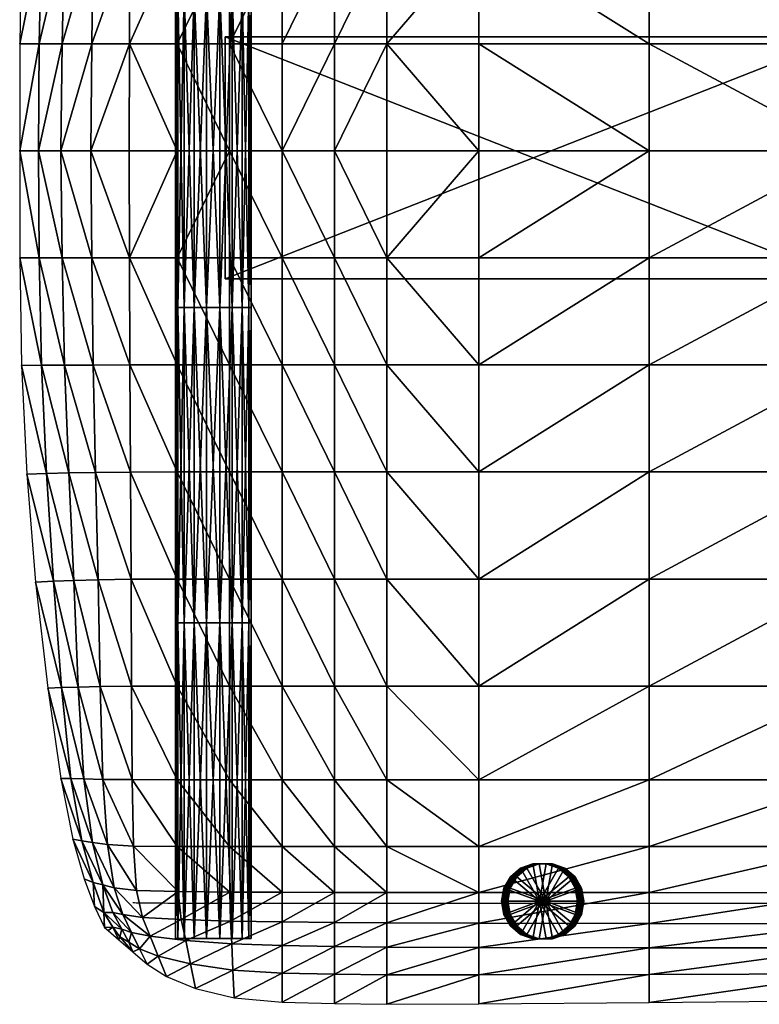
# Model space of a CAD drawing. Header units: inches. Extents: x -10.9 to 10.9, y -19.1 to 19.1.
# Tile 15 of 34: x -10.1 to -2.8, y 1.8 to 11.6. Entities that reach past the tile are written whole.
import ezdxf

# ---------------------------------------------------------------- set-up
doc = ezdxf.new("R2010")
doc.units = ezdxf.units.IN
doc.header["$MEASUREMENT"] = 0
doc.layers.get('0').update_dxf_attribs({"true_color": 0x5890e1})

msp = doc.modelspace()

# ---------------------------------------------------------------- linework, layer by layer
at = {"color": 153, "true_color": 0x5890e1}
msp.add_polyline3d([(-9.0099, 2.8115, 0.7916), (-8.9949, 2.811, 0.8998), (-8.977, 2.8105, 1.0019), (-8.9563, 2.81, 1.098), (-8.933, 2.8096, 1.1884), (-8.9071, 2.8092, 1.2732), (-8.8787, 2.8089, 1.3527), (-8.8479, 2.8085, 1.4271), (-8.8148, 2.8082, 1.4964), (-8.7795, 2.808, 1.5611), (-8.7421, 2.8077, 1.6211), (-8.7027, 2.8075, 1.6769), (-8.6613, 2.8073, 1.7284), (-8.6181, 2.8071, 1.776), (-8.5732, 2.8069, 1.8198), (-8.5266, 2.8068, 1.8601), (-8.4784, 2.8067, 1.897), (-8.4288, 2.8066, 1.9307), (-8.3778, 2.8065, 1.9614), (-8.3254, 2.8064, 1.9894), (-8.2719, 2.8063, 2.0148), (-8.2173, 2.8063, 2.0378), (-8.1617, 2.8063, 2.0587), (-8.0478, 2.8062, 2.0946), (-7.931, 2.8062, 2.1242), (-7.812, 2.8062, 2.1491), (-7.5702, 2.8063, 2.1908), (2.3987, 2.806, 1.0708)], dxfattribs=at)

# ---------------------------------------------------------------- meshes
mesh = msp.add_polyface(dxfattribs=at)
corners = [(-8.2077, 18.2059, 1.067), (-7.8304, 18.2059, 1.067), (-7.8531, 18.2059, 1.1961), (-7.9186, 18.2059, 1.3096), (-8.019, 18.2059, 1.3938), (-8.1422, 18.2059, 1.4386), (-8.2732, 18.2059, 1.4386), (-8.3963, 18.2059, 1.3938), (-8.4967, 18.2059, 1.3096), (-8.5622, 18.2059, 1.1961), (-8.585, 18.2059, 1.067), (-8.5622, 18.2059, 0.938), (-8.4967, 18.2059, 0.8245), (-8.3963, 18.2059, 0.7403), (-8.2732, 18.2059, 0.6955), (-8.1422, 18.2059, 0.6955), (-8.019, 18.2059, 0.7403), (-7.9186, 18.2059, 0.8245), (-7.8531, 18.2059, 0.938), (-7.8304, 15.0555, 1.067), (-7.8531, 15.0555, 1.1961), (-7.9186, 15.0555, 1.3096), (-8.019, 15.0555, 1.3938), (-8.1422, 15.0555, 1.4386), (-8.2732, 15.0555, 1.4386), (-8.3963, 15.0555, 1.3938), (-8.4967, 15.0555, 1.3096), (-8.5622, 15.0555, 1.1961), (-8.585, 15.0555, 1.067), (-8.5622, 15.0555, 0.938), (-8.4967, 15.0555, 0.8245), (-8.3963, 15.0555, 0.7403), (-8.2732, 15.0555, 0.6955), (-8.1422, 15.0555, 0.6955), (-8.019, 15.0555, 0.7403), (-7.9186, 15.0555, 0.8245), (-7.8531, 15.0555, 0.938), (-7.8304, 11.905, 1.067), (-7.8531, 11.905, 1.1961), (-7.9186, 11.905, 1.3096), (-8.019, 11.905, 1.3938), (-8.1422, 11.905, 1.4386), (-8.2732, 11.905, 1.4386), (-8.3963, 11.905, 1.3938), (-8.4967, 11.905, 1.3096), (-8.5622, 11.905, 1.1961), (-8.585, 11.905, 1.067), (-8.5622, 11.905, 0.938), (-8.4967, 11.905, 0.8245), (-8.3963, 11.905, 0.7403), (-8.2732, 11.905, 0.6955), (-8.1422, 11.905, 0.6955), (-8.019, 11.905, 0.7403), (-7.9186, 11.905, 0.8245), (-7.8531, 11.905, 0.938), (-7.8304, 8.7545, 1.067), (-7.8531, 8.7545, 1.1961), (-7.9186, 8.7545, 1.3096), (-8.019, 8.7545, 1.3938), (-8.1422, 8.7545, 1.4386), (-8.2732, 8.7545, 1.4386), (-8.3963, 8.7545, 1.3938), (-8.4967, 8.7545, 1.3096), (-8.5622, 8.7545, 1.1961), (-8.585, 8.7545, 1.067), (-8.5622, 8.7545, 0.938), (-8.4967, 8.7545, 0.8245), (-8.3963, 8.7545, 0.7403), (-8.2732, 8.7545, 0.6955), (-8.1422, 8.7545, 0.6955), (-8.019, 8.7545, 0.7403), (-7.9186, 8.7545, 0.8245), (-7.8531, 8.7545, 0.938), (-7.8304, 5.6041, 1.067), (-7.8531, 5.6041, 1.1961), (-7.9186, 5.6041, 1.3096), (-8.019, 5.6041, 1.3938), (-8.1422, 5.6041, 1.4386), (-8.2732, 5.6041, 1.4386), (-8.3963, 5.6041, 1.3938), (-8.4967, 5.6041, 1.3096), (-8.5622, 5.6041, 1.1961), (-8.585, 5.6041, 1.067), (-8.5622, 5.6041, 0.938), (-8.4967, 5.6041, 0.8245), (-8.3963, 5.6041, 0.7403), (-8.2732, 5.6041, 0.6955), (-8.1422, 5.6041, 0.6955), (-8.019, 5.6041, 0.7403), (-7.9186, 5.6041, 0.8245), (-7.8531, 5.6041, 0.938), (-7.8304, 2.4536, 1.067), (-7.8531, 2.4536, 1.1961), (-7.9186, 2.4536, 1.3096), (-8.019, 2.4536, 1.3938), (-8.1422, 2.4536, 1.4386), (-8.2732, 2.4536, 1.4386), (-8.3963, 2.4536, 1.3938), (-8.4967, 2.4536, 1.3096), (-8.5622, 2.4536, 1.1961), (-8.585, 2.4536, 1.067), (-8.5622, 2.4536, 0.938), (-8.4967, 2.4536, 0.8245), (-8.3963, 2.4536, 0.7403), (-8.2732, 2.4536, 0.6955), (-8.1422, 2.4536, 0.6955), (-8.019, 2.4536, 0.7403), (-7.9186, 2.4536, 0.8245), (-7.8531, 2.4536, 0.938), (-8.2077, 2.4536, 1.067)]
mesh.append_faces([[corners[k] for k in face] for face in [(1, 20, 19), (2, 21, 20), (3, 22, 21), (4, 23, 22), (5, 24, 23), (6, 25, 24), (7, 26, 25), (8, 27, 26), (9, 28, 27), (10, 29, 28), (11, 30, 29), (12, 31, 30), (13, 32, 31), (14, 33, 32), (15, 34, 33), (16, 35, 34), (17, 36, 35), (18, 19, 36), (19, 38, 37), (20, 39, 38), (21, 40, 39), (22, 41, 40), (23, 42, 41), (24, 43, 42), (25, 44, 43), (26, 45, 44), (27, 46, 45), (28, 47, 46), (29, 48, 47), (30, 49, 48), (31, 50, 49), (32, 51, 50), (33, 52, 51), (34, 53, 52), (35, 54, 53), (36, 37, 54), (37, 56, 55), (38, 57, 56), (39, 58, 57), (40, 59, 58), (41, 60, 59), (42, 61, 60), (43, 62, 61), (44, 63, 62), (45, 64, 63), (46, 65, 64), (47, 66, 65), (48, 67, 66), (49, 68, 67), (50, 69, 68), (51, 70, 69), (52, 71, 70), (53, 72, 71), (54, 55, 72), (55, 74, 73), (56, 75, 74), (57, 76, 75), (58, 77, 76), (59, 78, 77), (60, 79, 78), (61, 80, 79), (62, 81, 80), (63, 82, 81), (64, 83, 82), (65, 84, 83), (66, 85, 84), (67, 86, 85), (68, 87, 86), (69, 88, 87), (70, 89, 88), (71, 90, 89), (72, 73, 90), (73, 92, 91), (74, 93, 92), (75, 94, 93), (76, 95, 94), (77, 96, 95), (78, 97, 96), (79, 98, 97), (80, 99, 98), (81, 100, 99), (82, 101, 100), (83, 102, 101), (84, 103, 102), (85, 104, 103), (86, 105, 104), (87, 106, 105), (88, 107, 106), (89, 108, 107), (90, 91, 108)]], dxfattribs={"vtx0": -1, "color": 153})
mesh.append_faces([[corners[k] for k in face] for face in [(0, 2, 1), (0, 3, 2), (0, 4, 3), (0, 5, 4), (0, 6, 5), (0, 7, 6), (0, 8, 7), (0, 9, 8), (0, 10, 9), (0, 11, 10), (0, 12, 11), (0, 13, 12), (0, 14, 13), (0, 15, 14), (0, 16, 15), (0, 17, 16), (0, 18, 17), (0, 1, 18), (109, 91, 92), (109, 92, 93), (109, 93, 94), (109, 94, 95), (109, 95, 96), (109, 96, 97), (109, 97, 98), (109, 98, 99), (109, 99, 100), (109, 100, 101), (109, 101, 102), (109, 102, 103), (109, 103, 104), (109, 104, 105), (109, 105, 106), (109, 106, 107), (109, 107, 108), (109, 108, 91)]], dxfattribs={"vtx0": -1, "vtx2": -1, "color": 153})
mesh.append_faces([[corners[k] for k in face] for face in [(1, 2, 20), (2, 3, 21), (3, 4, 22), (4, 5, 23), (5, 6, 24), (6, 7, 25), (7, 8, 26), (8, 9, 27), (9, 10, 28), (10, 11, 29), (11, 12, 30), (12, 13, 31), (13, 14, 32), (14, 15, 33), (15, 16, 34), (16, 17, 35), (17, 18, 36), (18, 1, 19), (19, 20, 38), (20, 21, 39), (21, 22, 40), (22, 23, 41), (23, 24, 42), (24, 25, 43), (25, 26, 44), (26, 27, 45), (27, 28, 46), (28, 29, 47), (29, 30, 48), (30, 31, 49), (31, 32, 50), (32, 33, 51), (33, 34, 52), (34, 35, 53), (35, 36, 54), (36, 19, 37), (37, 38, 56), (38, 39, 57), (39, 40, 58), (40, 41, 59), (41, 42, 60), (42, 43, 61), (43, 44, 62), (44, 45, 63), (45, 46, 64), (46, 47, 65), (47, 48, 66), (48, 49, 67), (49, 50, 68), (50, 51, 69), (51, 52, 70), (52, 53, 71), (53, 54, 72), (54, 37, 55), (55, 56, 74), (56, 57, 75), (57, 58, 76), (58, 59, 77), (59, 60, 78), (60, 61, 79), (61, 62, 80), (62, 63, 81), (63, 64, 82), (64, 65, 83), (65, 66, 84), (66, 67, 85), (67, 68, 86), (68, 69, 87), (69, 70, 88), (70, 71, 89), (71, 72, 90), (72, 55, 73), (73, 74, 92), (74, 75, 93), (75, 76, 94), (76, 77, 95), (77, 78, 96), (78, 79, 97), (79, 80, 98), (80, 81, 99), (81, 82, 100), (82, 83, 101), (83, 84, 102), (84, 85, 103), (85, 86, 104), (86, 87, 105), (87, 88, 106), (88, 89, 107), (89, 90, 108), (90, 73, 91)]], dxfattribs={"vtx2": -1, "color": 153})
mesh = msp.add_polyface(dxfattribs=at)
corners = [(-8.0443, 12.4581, 1.8347), (-7.5206, 12.4581, 1.7714), (-7.5206, 13.5272, 1.8737), (-6.9968, 13.5272, 1.8075), (-6.9968, 12.4581, 1.707), (-6.9968, 14.5964, 1.9848), (-7.5206, 14.5964, 2.0516), (-8.0443, 13.5272, 1.9366), (-8.0443, 14.5964, 2.1088), (-7.5206, 15.6656, 2.3329), (-6.9968, 15.6656, 2.2749), (-6.9968, 16.6011, 2.5563), (-7.5206, 16.6011, 2.6009), (-8.0443, 15.6656, 2.3689), (-7.5206, 10.3197, 1.7174), (-7.5206, 11.3889, 1.7174), (-8.0443, 11.3889, 1.7861), (-6.9968, 11.3889, 1.6471), (-6.4731, 13.5272, 1.7345), (-6.4731, 12.4581, 1.6335), (-5.5566, 13.5272, 1.6076), (-5.5566, 12.4581, 1.5031), (-5.5566, 14.5964, 1.7901), (-6.4731, 14.5964, 1.9121), (-6.4731, 15.6656, 2.2096), (-5.5566, 15.6656, 2.098), (-5.5566, 16.6011, 2.4087), (-6.4731, 16.6011, 2.504), (-6.4731, 11.3889, 1.5658), (-6.9968, 10.3197, 1.6471), (-6.4731, 10.3197, 1.5658), (-5.5566, 10.3197, 1.3708)]
mesh.append_faces([[corners[k] for k in face] for face in [(0, 1, 2), (3, 2, 1), (1, 4, 3), (2, 3, 5), (5, 6, 2), (7, 2, 6), (8, 6, 9), (10, 9, 6), (6, 5, 10), (9, 10, 11), (11, 12, 9), (13, 9, 12), (14, 15, 16), (15, 17, 4), (4, 1, 15), (16, 15, 1), (18, 3, 4), (4, 19, 18), (20, 18, 19), (19, 21, 20), (18, 20, 22), (22, 23, 18), (3, 18, 23), (23, 5, 3), (24, 10, 5), (5, 23, 24), (25, 24, 23), (23, 22, 25), (26, 27, 24), (10, 24, 27), (21, 19, 28), (17, 28, 19), (19, 4, 17), (17, 15, 14), (14, 29, 17), (28, 17, 29), (29, 30, 28), (28, 30, 31)]], dxfattribs={"vtx2": -1, "color": 153})
mesh = msp.add_polyface(dxfattribs=at)
corners = [(-3.8544, 13.5272, 1.3801), (-3.8544, 14.5964, 1.5755), (-5.5566, 14.5964, 1.7901), (-5.5566, 13.5272, 1.6076), (-3.8544, 12.4581, 1.268), (-5.5566, 12.4581, 1.5031), (-1.8643, 12.4581, 1.0137), (-1.8643, 13.5272, 1.1359), (-1.8643, 14.5964, 1.3475), (-0.084, 13.5272, 0.9592), (-0.084, 14.5964, 1.1855), (-0.084, 12.4581, 0.826), (-3.8544, 15.6656, 1.9007), (-3.8544, 16.6011, 2.2353), (-5.5566, 16.6011, 2.4087), (-5.5566, 15.6656, 2.098), (-1.8643, 15.6656, 1.6921), (-1.8643, 16.6011, 2.0511), (-0.084, 15.6656, 1.5464), (-0.084, 16.6011, 1.9233), (-3.8544, 11.3889, 1.1928), (-5.5566, 11.3889, 1.4293), (-3.8544, 10.3197, 1.1361), (-5.5566, 10.3197, 1.3708), (-1.8643, 10.3197, 0.8841), (-1.8643, 11.3889, 0.9374), (-0.084, 11.3889, 0.7441), (-0.084, 10.3197, 0.6879), (-6.4731, 15.6656, 2.2096), (-6.4731, 11.3889, 1.5658)]
mesh.append_faces([[corners[k] for k in face] for face in [(0, 1, 2), (2, 3, 0), (4, 0, 3), (3, 5, 4), (0, 4, 6), (6, 7, 0), (1, 0, 7), (7, 8, 1), (9, 10, 8), (8, 7, 9), (11, 9, 7), (7, 6, 11), (12, 13, 14), (14, 15, 12), (1, 12, 15), (15, 2, 1), (12, 1, 8), (8, 16, 12), (13, 12, 16), (16, 17, 13), (18, 19, 17), (17, 16, 18), (10, 18, 16), (16, 8, 10), (20, 4, 5), (5, 21, 20), (22, 20, 21), (21, 23, 22), (20, 22, 24), (24, 25, 20), (4, 20, 25), (25, 6, 4), (26, 11, 6), (6, 25, 26), (27, 26, 25), (25, 24, 27), (28, 15, 14), (29, 21, 5), (23, 21, 29)]], dxfattribs={"vtx2": -1, "color": 153})
mesh = msp.add_polyface(dxfattribs=at)
corners = [(-9.3822, 13.5318, 1.8299), (-9.6495, 13.5367, 1.5612), (-9.6919, 12.4604, 1.4654), (-9.406, 12.4592, 1.7361), (-9.0335, 13.5284, 1.989), (-9.0394, 12.4584, 1.8995), (-9.4199, 11.3889, 1.6832), (-9.7149, 11.3889, 1.4013), (-9.7283, 10.3197, 1.353), (-9.4288, 10.3197, 1.6508), (-9.0429, 11.3889, 1.8578), (-9.0451, 10.3197, 1.8402), (-7.5206, 13.5272, 1.8737), (-8.0443, 13.5272, 1.9366), (-8.0443, 12.4581, 1.8347), (-8.0443, 11.3889, 1.7861), (-8.0443, 10.3197, 1.7861), (-7.5206, 10.3197, 1.7174), (-7.5206, 12.4581, 1.7714), (-8.5681, 13.5272, 1.9998), (-8.5681, 12.4581, 1.9049), (-8.5681, 11.3889, 1.8625), (-10.1215, 12.4631, 0.7823), (-9.9209, 12.4618, 1.1381), (-9.8705, 13.542, 1.2218), (-9.9437, 11.3889, 1.0745), (-10.1393, 11.3889, 0.7253), (-10.1393, 10.3197, 0.6721), (-9.9526, 10.3197, 1.0211), (-8.5681, 10.3197, 1.8625)]
mesh.append_faces([[corners[k] for k in face] for face in [(0, 1, 2), (2, 3, 0), (4, 0, 3), (3, 5, 4), (6, 7, 8), (8, 9, 6), (10, 6, 9), (9, 11, 10), (6, 10, 5), (5, 3, 6), (7, 6, 3), (3, 2, 7), (12, 13, 14), (15, 16, 17), (18, 14, 15), (19, 4, 5), (5, 20, 19), (13, 19, 20), (20, 14, 13), (21, 15, 14), (14, 20, 21), (10, 21, 20), (20, 5, 10), (22, 23, 24), (1, 24, 23), (23, 2, 1), (25, 7, 2), (2, 23, 25), (26, 25, 23), (23, 22, 26), (25, 26, 27), (27, 28, 25), (7, 25, 28), (28, 8, 7), (21, 29, 16), (16, 15, 21), (10, 11, 29), (29, 21, 10)]], dxfattribs={"vtx2": -1, "color": 153})
mesh = msp.add_polyface(dxfattribs=at)
corners = [(-1.935, 9.0418, -0.62), (1.9644, 9.0418, -0.62), (-1.935, 11.4594, -0.62), (1.9644, 11.4594, -0.62), (-1.935, 9.0418, -0.0786), (1.9644, 9.0418, -0.0786), (-1.935, 11.4594, -0.0786), (1.9644, 11.4594, -0.0786), (3.7488, 9.0418, -0.4877), (3.7488, 11.4594, -0.4877), (3.7488, 11.4594, 0.0537), (3.7488, 9.0418, 0.0537), (-8.087, 11.4594, 0.6924), (-8.087, 9.0418, 0.6924), (-8.087, 9.0418, 1.2338), (-8.087, 11.4594, 1.2338)]
mesh.append_faces([[corners[k] for k in face] for face in [(0, 2, 3), (3, 1, 0), (4, 5, 7), (7, 6, 4), (0, 1, 5), (5, 4, 0), (8, 9, 10), (10, 11, 8), (3, 2, 6), (6, 7, 3), (12, 13, 14), (14, 15, 12), (1, 3, 9), (9, 8, 1), (3, 7, 10), (10, 9, 3), (7, 5, 11), (11, 10, 7), (5, 1, 8), (8, 11, 5), (2, 0, 13), (13, 12, 2), (0, 4, 14), (14, 13, 0), (4, 6, 15), (15, 14, 4), (6, 2, 12), (12, 15, 6)]], dxfattribs={"vtx2": -1, "color": 153})
mesh = msp.add_polyface(dxfattribs=at)
corners = [(-9.3822, 7.1076, 1.8299), (-9.406, 8.1802, 1.7361), (-9.6919, 8.179, 1.4654), (-9.6495, 7.1028, 1.5612), (-9.0335, 7.1111, 1.989), (-9.0394, 8.1811, 1.8995), (-9.4199, 9.2506, 1.6832), (-9.4288, 10.3197, 1.6508), (-9.7283, 10.3197, 1.353), (-9.7149, 9.2506, 1.4013), (-9.0429, 9.2506, 1.8578), (-9.0451, 10.3197, 1.8402), (-8.0443, 8.1814, 1.8347), (-8.0443, 7.1122, 1.9366), (-7.5206, 7.1122, 1.8737), (-8.0443, 9.2506, 1.7861), (-7.5206, 8.1814, 1.7714), (-8.5681, 7.1122, 1.9998), (-8.5681, 8.1814, 1.9049), (-8.5681, 9.2506, 1.8625), (-9.8705, 7.0975, 1.2218), (-9.9209, 8.1777, 1.1381), (-10.1215, 8.1763, 0.7823), (-10.0683, 7.092, 0.8471), (-9.9437, 9.2506, 1.0745), (-10.1393, 9.2506, 0.7253), (-9.9526, 10.3197, 1.0211), (-10.1393, 10.3197, 0.6721), (-8.5681, 10.3197, 1.8625), (-8.0443, 10.3197, 1.7861), (-7.5206, 9.2506, 1.7174)]
mesh.append_faces([[corners[k] for k in face] for face in [(0, 1, 2), (2, 3, 0), (4, 5, 1), (1, 0, 4), (6, 7, 8), (8, 9, 6), (10, 11, 7), (7, 6, 10), (6, 1, 5), (5, 10, 6), (9, 2, 1), (1, 6, 9), (12, 13, 14), (15, 12, 16), (17, 18, 5), (5, 4, 17), (13, 12, 18), (18, 17, 13), (19, 18, 12), (12, 15, 19), (10, 5, 18), (18, 19, 10), (20, 21, 22), (22, 23, 20), (3, 2, 21), (21, 20, 3), (24, 21, 2), (2, 9, 24), (25, 22, 21), (21, 24, 25), (24, 26, 27), (27, 25, 24), (9, 8, 26), (26, 24, 9), (10, 19, 28), (28, 11, 10), (19, 15, 29), (29, 28, 19), (29, 15, 30)]], dxfattribs={"vtx2": -1, "color": 153})
mesh = msp.add_polyface(dxfattribs=at)
corners = [(-7.5206, 7.1122, 1.8737), (-7.5206, 8.1814, 1.7714), (-8.0443, 8.1814, 1.8347), (-6.9968, 7.1122, 1.8075), (-6.9968, 8.1814, 1.707), (-7.5206, 6.0431, 2.0516), (-6.9968, 6.0431, 1.9848), (-8.0443, 7.1122, 1.9366), (-7.5206, 4.9739, 2.3329), (-8.0443, 6.0431, 2.1088), (-6.9968, 4.9739, 2.2749), (-6.9968, 4.0384, 2.5563), (-7.5206, 4.0384, 2.6009), (-8.0443, 4.9739, 2.3689), (-7.5206, 9.2506, 1.7174), (-6.9968, 9.2506, 1.6471), (-8.0443, 9.2506, 1.7861), (-6.4731, 7.1122, 1.7345), (-6.4731, 8.1814, 1.6335), (-5.5566, 7.1122, 1.6076), (-5.5566, 8.1814, 1.5031), (-6.4731, 6.0431, 1.9121), (-5.5566, 6.0431, 1.7901), (-6.4731, 4.9739, 2.2096), (-5.5566, 4.9739, 2.098), (-6.4731, 4.0384, 2.504), (-5.5566, 4.0384, 2.4087), (-6.4731, 9.2506, 1.5658), (-7.5206, 10.3197, 1.7174), (-8.0443, 10.3197, 1.7861), (-6.9968, 10.3197, 1.6471), (-6.4731, 10.3197, 1.5658), (-5.5566, 10.3197, 1.3708)]
mesh.append_faces([[corners[k] for k in face] for face in [(0, 1, 2), (3, 4, 1), (1, 0, 3), (0, 5, 6), (6, 3, 0), (5, 0, 7), (8, 5, 9), (10, 6, 5), (5, 8, 10), (11, 10, 8), (12, 8, 13), (14, 1, 4), (4, 15, 14), (1, 14, 16), (17, 18, 4), (4, 3, 17), (19, 20, 18), (18, 17, 19), (17, 21, 22), (22, 19, 17), (3, 6, 21), (21, 17, 3), (23, 21, 6), (6, 10, 23), (24, 22, 21), (21, 23, 24), (23, 25, 26), (10, 11, 25), (25, 23, 10), (27, 18, 20), (15, 4, 18), (18, 27, 15), (14, 28, 29), (15, 30, 28), (28, 14, 15), (27, 31, 30), (30, 15, 27), (32, 31, 27)]], dxfattribs={"vtx2": -1, "color": 153})
mesh = msp.add_polyface(dxfattribs=at)
corners = [(-3.8544, 7.1122, 1.3801), (-5.5566, 7.1122, 1.6076), (-5.5566, 6.0431, 1.7901), (-3.8544, 6.0431, 1.5755), (-3.8544, 8.1814, 1.268), (-5.5566, 8.1814, 1.5031), (-1.8643, 7.1122, 1.1359), (-1.8643, 8.1814, 1.0137), (-1.8643, 6.0431, 1.3475), (-0.084, 7.1122, 0.9592), (-0.084, 6.0431, 1.1855), (-0.084, 8.1814, 0.826), (-3.8544, 4.9739, 1.9007), (-5.5566, 4.9739, 2.098), (-5.5566, 4.0384, 2.4087), (-3.8544, 4.0384, 2.2353), (-1.8643, 4.9739, 1.6921), (-1.8643, 4.0384, 2.0511), (-0.084, 4.9739, 1.5464), (-0.084, 4.0384, 1.9233), (-3.8544, 9.2506, 1.1928), (-5.5566, 9.2506, 1.4293), (-3.8544, 10.3197, 1.1361), (-5.5566, 10.3197, 1.3708), (-1.8643, 9.2506, 0.9374), (-1.8643, 10.3197, 0.8841), (-0.084, 9.2506, 0.7441), (-0.084, 10.3197, 0.6879), (-6.4731, 4.9739, 2.2096), (-6.4731, 9.2506, 1.5658)]
mesh.append_faces([[corners[k] for k in face] for face in [(0, 1, 2), (2, 3, 0), (4, 5, 1), (1, 0, 4), (0, 6, 7), (7, 4, 0), (3, 8, 6), (6, 0, 3), (9, 6, 8), (8, 10, 9), (11, 7, 6), (6, 9, 11), (12, 13, 14), (14, 15, 12), (3, 2, 13), (13, 12, 3), (12, 16, 8), (8, 3, 12), (15, 17, 16), (16, 12, 15), (18, 16, 17), (17, 19, 18), (10, 8, 16), (16, 18, 10), (20, 21, 5), (5, 4, 20), (22, 23, 21), (21, 20, 22), (20, 24, 25), (25, 22, 20), (4, 7, 24), (24, 20, 4), (26, 24, 7), (7, 11, 26), (27, 25, 24), (24, 26, 27), (14, 13, 28), (5, 21, 29), (29, 21, 23)]], dxfattribs={"vtx2": -1, "color": 153})
mesh = msp.add_polyface(dxfattribs=at)
corners = [(-9.3822, 7.1076, 1.8299), (-9.3566, 6.0361, 1.9495), (-9.027, 6.0413, 2.1202), (-9.0335, 7.1111, 1.989), (-9.6495, 7.1028, 1.5612), (-9.6001, 6.0289, 1.6741), (-9.3372, 4.9693, 2.0796), (-9.556, 4.9644, 1.7896), (-9.0222, 4.9727, 2.2866), (-9.3104, 4.0425, 2.1793), (-9.0155, 4.0394, 2.4203), (-9.4993, 4.0462, 1.8841), (-8.0443, 7.1122, 1.9366), (-8.0443, 6.0431, 2.1088), (-7.5206, 6.0431, 2.0516), (-8.0443, 4.9739, 2.3689), (-7.5206, 4.9739, 2.3329), (-8.0443, 4.0384, 2.6102), (-7.5206, 4.0384, 2.6009), (-8.5681, 7.1122, 1.9998), (-8.5681, 6.0431, 2.1525), (-8.5681, 4.9739, 2.3683), (-8.5681, 4.0384, 2.557), (-9.7213, 4.9592, 1.4591), (-9.6285, 4.0493, 1.5849), (-9.8599, 4.9537, 1.1083), (-9.728, 4.0521, 1.2837), (-9.8011, 6.021, 1.3281), (-9.9808, 6.0127, 0.9467), (-9.8705, 7.0975, 1.2218), (-10.0683, 7.092, 0.8471)]
mesh.append_faces([[corners[k] for k in face] for face in [(0, 1, 2), (2, 3, 0), (4, 5, 1), (1, 0, 4), (6, 1, 5), (5, 7, 6), (8, 2, 1), (1, 6, 8), (6, 9, 10), (10, 8, 6), (7, 11, 9), (9, 6, 7), (12, 13, 14), (13, 15, 16), (15, 17, 18), (19, 20, 13), (13, 12, 19), (3, 2, 20), (20, 19, 3), (21, 20, 2), (2, 8, 21), (15, 13, 20), (20, 21, 15), (21, 22, 17), (17, 15, 21), (22, 21, 8), (23, 24, 11), (11, 7, 23), (25, 26, 24), (24, 23, 25), (23, 27, 28), (28, 25, 23), (7, 5, 27), (27, 23, 7), (29, 27, 5), (5, 4, 29), (30, 28, 27), (27, 29, 30)]], dxfattribs={"vtx2": -1, "color": 153})
mesh = msp.add_polyface(dxfattribs=at)
corners = [(-9.111, 2.6919, 2.0883), (-9.195, 2.9595, 2.1739), (-9.3101, 2.9894, 1.9387), (-9.2099, 2.7119, 1.8984), (-8.9133, 2.6641, 2.2705), (-8.9736, 2.9329, 2.3992), (-8.0443, 4.0384, 2.6102), (-8.0443, 3.3702, 2.7262), (-7.5206, 3.3702, 2.739), (-8.0417, 2.9168, 2.7088), (-7.5206, 2.9148, 2.7346), (-8.5681, 3.3702, 2.6287), (-8.5681, 4.0384, 2.557), (-9.0155, 4.0394, 2.4203), (-9.0035, 3.3754, 2.4535), (-8.5576, 2.9207, 2.5872), (-9.0222, 4.9727, 2.2866), (-9.2623, 3.3911, 2.2075), (-9.3104, 4.0425, 2.1793), (-9.4993, 4.0462, 1.8841), (-9.4119, 3.411, 1.9338), (-8.0338, 2.6259, 2.5499), (-8.5262, 2.6417, 2.4364), (-9.407, 3.0113, 1.7206), (-9.4959, 3.0478, 1.5245), (-9.392, 2.7738, 1.5756), (-9.3007, 2.7108, 1.7098), (-9.52, 3.4288, 1.6755), (-9.6073, 3.4454, 1.4248), (-9.6285, 4.0493, 1.5849), (-9.728, 4.0521, 1.2837)]
mesh.append_faces([[corners[k] for k in face] for face in [(0, 1, 2), (2, 3, 0), (4, 5, 1), (1, 0, 4), (6, 7, 8), (7, 9, 10), (11, 12, 13), (13, 14, 11), (7, 6, 12), (12, 11, 7), (11, 15, 9), (9, 7, 11), (14, 5, 15), (15, 11, 14), (16, 13, 12), (17, 18, 19), (19, 20, 17), (14, 13, 18), (18, 17, 14), (17, 1, 5), (5, 14, 17), (20, 2, 1), (1, 17, 20), (10, 9, 21), (9, 15, 22), (15, 5, 4), (4, 22, 15), (23, 24, 25), (25, 26, 23), (26, 3, 2), (2, 23, 26), (27, 23, 2), (2, 20, 27), (28, 24, 23), (23, 27, 28), (27, 29, 30), (30, 28, 27), (20, 19, 29), (29, 27, 20)]], dxfattribs={"vtx2": -1, "color": 153})
mesh = msp.add_polyface(dxfattribs=at)
corners = [(-7.5206, 3.3702, 2.739), (-7.5206, 4.0384, 2.6009), (-8.0443, 4.0384, 2.6102), (-6.9968, 3.3702, 2.7075), (-6.9968, 4.0384, 2.5563), (-7.5206, 2.9148, 2.7346), (-6.9968, 2.9138, 2.7126), (-8.0443, 3.3702, 2.7262), (-7.5206, 4.9739, 2.3329), (-6.4731, 3.3702, 2.6721), (-6.4731, 4.0384, 2.504), (-5.5566, 3.3702, 2.6001), (-6.4731, 2.9129, 2.6908), (-5.5566, 2.912, 2.639), (-7.5206, 2.618, 2.5747), (-6.9968, 2.6141, 2.5555), (-7.5206, 2.3817, 2.3165), (-6.9968, 2.3742, 2.2975), (-8.0229, 2.399, 2.3012), (-8.0338, 2.6259, 2.5499), (-6.4731, 2.6103, 2.5373), (-5.5566, 2.6068, 2.4925), (-6.4731, 2.3677, 2.279), (-5.5566, 2.3628, 2.2372), (-6.4731, 2.0903, 1.9838), (-6.9968, 2.0973, 1.9997), (-6.9968, 1.8019, 1.6821), (-6.4731, 1.7954, 1.67), (-7.5206, 2.1081, 2.0176), (-7.5206, 1.8158, 1.6982), (-8.0109, 2.1375, 2.0145), (-7.9984, 1.8588, 1.7088)]
mesh.append_faces([[corners[k] for k in face] for face in [(0, 1, 2), (3, 4, 1), (1, 0, 3), (0, 5, 6), (6, 3, 0), (5, 0, 7), (8, 1, 4), (9, 10, 4), (4, 3, 9), (10, 9, 11), (9, 12, 13), (3, 6, 12), (12, 9, 3), (14, 15, 6), (6, 5, 14), (16, 17, 15), (15, 14, 16), (18, 16, 14), (19, 14, 5), (13, 12, 20), (21, 20, 22), (20, 15, 17), (17, 22, 20), (12, 6, 15), (15, 20, 12), (23, 22, 24), (24, 25, 26), (26, 27, 24), (22, 17, 25), (25, 24, 22), (28, 25, 17), (17, 16, 28), (29, 26, 25), (25, 28, 29), (28, 30, 31), (31, 29, 28), (16, 18, 30), (30, 28, 16)]], dxfattribs={"vtx2": -1, "color": 153})
mesh = msp.add_polyface(dxfattribs=at)
corners = [(-3.8544, 2.6037, 2.3937), (-5.5566, 2.6068, 2.4925), (-5.5566, 2.3628, 2.2372), (-3.8544, 2.3602, 2.1482), (-3.8544, 2.9113, 2.5268), (-5.5566, 2.912, 2.639), (-1.8643, 2.6008, 2.2804), (-1.8643, 2.9105, 2.4007), (-1.8643, 2.3581, 2.0447), (-0.084, 2.5975, 2.1917), (-0.084, 2.3548, 1.9594), (-0.084, 2.9097, 2.307), (-5.5566, 3.3702, 2.6001), (-5.5566, 4.0384, 2.4087), (-6.4731, 4.0384, 2.504), (-6.4731, 3.3702, 2.6721), (-3.8544, 3.3702, 2.459), (-3.8544, 4.0384, 2.2353), (-1.8643, 3.3702, 2.3058), (-1.8643, 4.0384, 2.0511), (-0.084, 3.3702, 2.1972), (-0.084, 4.0384, 1.9233), (-6.4731, 2.6103, 2.5373), (-6.4731, 2.3677, 2.279), (-0.084, 2.103, 1.7183), (-1.8643, 2.0999, 1.7936), (-1.8643, 1.8338, 1.5348), (-3.8544, 2.0933, 1.8787), (-3.8544, 1.8148, 1.5973), (-5.5566, 2.0885, 1.95), (-5.5566, 1.7989, 1.6468), (-6.4731, 2.0903, 1.9838), (-6.4731, 1.7954, 1.67)]
mesh.append_faces([[corners[k] for k in face] for face in [(0, 1, 2), (2, 3, 0), (4, 5, 1), (1, 0, 4), (0, 6, 7), (7, 4, 0), (3, 8, 6), (6, 0, 3), (9, 6, 8), (8, 10, 9), (11, 7, 6), (6, 9, 11), (12, 13, 14), (5, 12, 15), (16, 12, 5), (5, 4, 16), (17, 13, 12), (12, 16, 17), (16, 18, 19), (19, 17, 16), (4, 7, 18), (18, 16, 4), (20, 18, 7), (21, 19, 18), (22, 1, 5), (23, 2, 1), (24, 25, 26), (10, 8, 25), (27, 25, 8), (8, 3, 27), (28, 26, 25), (25, 27, 28), (27, 29, 30), (30, 28, 27), (3, 2, 29), (29, 27, 3), (31, 29, 2), (32, 30, 29), (29, 31, 32)]], dxfattribs={"vtx2": -1, "color": 153})
mesh = msp.add_polyface(dxfattribs=at)
corners = [(-4.9499, 2.824, 1.124), (-4.5703, 2.824, 1.0841), (-4.5932, 2.9546, 1.0866), (-4.6591, 3.0694, 1.0935), (-4.7601, 3.1546, 1.1041), (-4.8839, 3.1999, 1.117), (-5.0158, 3.1999, 1.1309), (-5.1397, 3.1546, 1.1439), (-5.2407, 3.0694, 1.1544), (-5.3066, 2.9546, 1.1614), (-5.3295, 2.824, 1.1638), (-5.3066, 2.6935, 1.1614), (-5.2407, 2.5787, 1.1544), (-5.1397, 2.4935, 1.1439), (-5.0158, 2.4481, 1.1309), (-4.8839, 2.4481, 1.117), (-4.7601, 2.4935, 1.1041), (-4.6591, 2.5787, 1.0935), (-4.5932, 2.6935, 1.0866), (-4.5576, 2.824, 1.2047), (-4.5805, 2.9546, 1.2071), (-4.6464, 3.0694, 1.214), (-4.7474, 3.1546, 1.2246), (-4.8713, 3.1999, 1.2376), (-5.0031, 3.1999, 1.2514), (-5.127, 3.1546, 1.2644), (-5.228, 3.0694, 1.275), (-5.2939, 2.9546, 1.2819), (-5.3168, 2.824, 1.2843), (-5.2939, 2.6935, 1.2819), (-5.228, 2.5787, 1.275), (-5.127, 2.4935, 1.2644), (-5.0031, 2.4481, 1.2514), (-4.8713, 2.4481, 1.2376), (-4.7474, 2.4935, 1.2246), (-4.6464, 2.5787, 1.214), (-4.5805, 2.6935, 1.2071), (-4.545, 2.824, 1.3252), (-4.5679, 2.9546, 1.3276), (-4.6338, 3.0694, 1.3345), (-4.7348, 3.1546, 1.3451), (-4.8587, 3.1999, 1.3581), (-4.9905, 3.1999, 1.3719), (-5.1144, 3.1546, 1.3849), (-5.2154, 3.0694, 1.3955), (-5.2813, 2.9546, 1.4024), (-5.3042, 2.824, 1.4048), (-5.2813, 2.6935, 1.4024), (-5.2154, 2.5787, 1.3955), (-5.1144, 2.4935, 1.3849), (-4.9905, 2.4481, 1.3719), (-4.8587, 2.4481, 1.3581), (-4.7348, 2.4935, 1.3451), (-4.6338, 2.5787, 1.3345), (-4.5679, 2.6935, 1.3276), (-4.5323, 2.824, 1.4457), (-4.5552, 2.9546, 1.4481), (-4.6212, 3.0694, 1.455), (-4.7222, 3.1546, 1.4656), (-4.846, 3.1999, 1.4786), (-4.9779, 3.1999, 1.4924), (-5.1018, 3.1546, 1.5054), (-5.2028, 3.0694, 1.516), (-5.2687, 2.9546, 1.5229), (-5.2916, 2.824, 1.5253), (-5.2687, 2.6935, 1.5229), (-5.2028, 2.5787, 1.516), (-5.1018, 2.4935, 1.5054), (-4.9779, 2.4481, 1.4924), (-4.846, 2.4481, 1.4786), (-4.7222, 2.4935, 1.4656), (-4.6212, 2.5787, 1.455), (-4.5552, 2.6935, 1.4481), (-4.5197, 2.824, 1.5663), (-4.5426, 2.9546, 1.5687), (-4.6085, 3.0694, 1.5756), (-4.7095, 3.1546, 1.5862), (-4.8334, 3.1999, 1.5991), (-4.9652, 3.1999, 1.613), (-5.0891, 3.1546, 1.626), (-5.1901, 3.0694, 1.6366), (-5.256, 2.9546, 1.6435), (-5.2789, 2.824, 1.6459), (-5.256, 2.6935, 1.6435), (-5.1901, 2.5787, 1.6366), (-5.0891, 2.4935, 1.626), (-4.9652, 2.4481, 1.613), (-4.8334, 2.4481, 1.5991), (-4.7095, 2.4935, 1.5862), (-4.6085, 2.5787, 1.5756), (-4.5426, 2.6935, 1.5687), (-4.5071, 2.824, 1.6868), (-4.53, 2.9546, 1.6892), (-4.5959, 3.0694, 1.6961), (-4.6969, 3.1546, 1.7067), (-4.8208, 3.1999, 1.7197), (-4.9526, 3.1999, 1.7335), (-5.0765, 3.1546, 1.7465), (-5.1775, 3.0694, 1.7571), (-5.2434, 2.9546, 1.764), (-5.2663, 2.824, 1.7664), (-5.2434, 2.6935, 1.764), (-5.1775, 2.5787, 1.7571), (-5.0765, 2.4935, 1.7465), (-4.9526, 2.4481, 1.7335), (-4.8208, 2.4481, 1.7197), (-4.6969, 2.4935, 1.7067), (-4.5959, 2.5787, 1.6961), (-4.53, 2.6935, 1.6892), (-4.8867, 2.824, 1.7266)]
mesh.append_faces([[corners[k] for k in face] for face in [(1, 20, 19), (2, 21, 20), (3, 22, 21), (4, 23, 22), (5, 24, 23), (6, 25, 24), (7, 26, 25), (8, 27, 26), (9, 28, 27), (10, 29, 28), (11, 30, 29), (12, 31, 30), (13, 32, 31), (14, 33, 32), (15, 34, 33), (16, 35, 34), (17, 36, 35), (18, 19, 36), (19, 38, 37), (20, 39, 38), (21, 40, 39), (22, 41, 40), (23, 42, 41), (24, 43, 42), (25, 44, 43), (26, 45, 44), (27, 46, 45), (28, 47, 46), (29, 48, 47), (30, 49, 48), (31, 50, 49), (32, 51, 50), (33, 52, 51), (34, 53, 52), (35, 54, 53), (36, 37, 54), (37, 56, 55), (38, 57, 56), (39, 58, 57), (40, 59, 58), (41, 60, 59), (42, 61, 60), (43, 62, 61), (44, 63, 62), (45, 64, 63), (46, 65, 64), (47, 66, 65), (48, 67, 66), (49, 68, 67), (50, 69, 68), (51, 70, 69), (52, 71, 70), (53, 72, 71), (54, 55, 72), (55, 74, 73), (56, 75, 74), (57, 76, 75), (58, 77, 76), (59, 78, 77), (60, 79, 78), (61, 80, 79), (62, 81, 80), (63, 82, 81), (64, 83, 82), (65, 84, 83), (66, 85, 84), (67, 86, 85), (68, 87, 86), (69, 88, 87), (70, 89, 88), (71, 90, 89), (72, 73, 90), (73, 92, 91), (74, 93, 92), (75, 94, 93), (76, 95, 94), (77, 96, 95), (78, 97, 96), (79, 98, 97), (80, 99, 98), (81, 100, 99), (82, 101, 100), (83, 102, 101), (84, 103, 102), (85, 104, 103), (86, 105, 104), (87, 106, 105), (88, 107, 106), (89, 108, 107), (90, 91, 108)]], dxfattribs={"vtx0": -1, "color": 153})
mesh.append_faces([[corners[k] for k in face] for face in [(0, 2, 1), (0, 3, 2), (0, 4, 3), (0, 5, 4), (0, 6, 5), (0, 7, 6), (0, 8, 7), (0, 9, 8), (0, 10, 9), (0, 11, 10), (0, 12, 11), (0, 13, 12), (0, 14, 13), (0, 15, 14), (0, 16, 15), (0, 17, 16), (0, 18, 17), (0, 1, 18), (109, 91, 92), (109, 92, 93), (109, 93, 94), (109, 94, 95), (109, 95, 96), (109, 96, 97), (109, 97, 98), (109, 98, 99), (109, 99, 100), (109, 100, 101), (109, 101, 102), (109, 102, 103), (109, 103, 104), (109, 104, 105), (109, 105, 106), (109, 106, 107), (109, 107, 108), (109, 108, 91)]], dxfattribs={"vtx0": -1, "vtx2": -1, "color": 153})
mesh.append_faces([[corners[k] for k in face] for face in [(1, 2, 20), (2, 3, 21), (3, 4, 22), (4, 5, 23), (5, 6, 24), (6, 7, 25), (7, 8, 26), (8, 9, 27), (9, 10, 28), (10, 11, 29), (11, 12, 30), (12, 13, 31), (13, 14, 32), (14, 15, 33), (15, 16, 34), (16, 17, 35), (17, 18, 36), (18, 1, 19), (19, 20, 38), (20, 21, 39), (21, 22, 40), (22, 23, 41), (23, 24, 42), (24, 25, 43), (25, 26, 44), (26, 27, 45), (27, 28, 46), (28, 29, 47), (29, 30, 48), (30, 31, 49), (31, 32, 50), (32, 33, 51), (33, 34, 52), (34, 35, 53), (35, 36, 54), (36, 19, 37), (37, 38, 56), (38, 39, 57), (39, 40, 58), (40, 41, 59), (41, 42, 60), (42, 43, 61), (43, 44, 62), (44, 45, 63), (45, 46, 64), (46, 47, 65), (47, 48, 66), (48, 49, 67), (49, 50, 68), (50, 51, 69), (51, 52, 70), (52, 53, 71), (53, 54, 72), (54, 37, 55), (55, 56, 74), (56, 57, 75), (57, 58, 76), (58, 59, 77), (59, 60, 78), (60, 61, 79), (61, 62, 80), (62, 63, 81), (63, 64, 82), (64, 65, 83), (65, 66, 84), (66, 67, 85), (67, 68, 86), (68, 69, 87), (69, 70, 88), (70, 71, 89), (71, 72, 90), (72, 55, 73), (73, 74, 92), (74, 75, 93), (75, 76, 94), (76, 77, 95), (77, 78, 96), (78, 79, 97), (79, 80, 98), (80, 81, 99), (81, 82, 100), (82, 83, 101), (83, 84, 102), (84, 85, 103), (85, 86, 104), (86, 87, 105), (87, 88, 106), (88, 89, 107), (89, 90, 108), (90, 73, 91)]], dxfattribs={"vtx2": -1, "color": 153})
mesh = msp.add_polyface(dxfattribs=at)
corners = [(-9.111, 2.6919, 2.0883), (-9.0227, 2.5138, 1.9661), (-8.8364, 2.4765, 2.0942), (-8.9133, 2.6641, 2.2705), (-9.2099, 2.7119, 1.8984), (-9.121, 2.5445, 1.8377), (-7.5206, 2.618, 2.5747), (-8.0338, 2.6259, 2.5499), (-8.0229, 2.399, 2.3012), (-8.5262, 2.6417, 2.4364), (-8.0417, 2.9168, 2.7088), (-8.4823, 2.4344, 2.2165), (-8.4343, 2.2002, 1.9677), (-8.0109, 2.1375, 2.0145), (-8.3844, 1.9527, 1.7044), (-7.9984, 1.8588, 1.7088), (-8.7565, 2.2775, 1.8972), (-8.6752, 2.0729, 1.6898), (-8.943, 2.3508, 1.8231), (-8.8675, 2.1953, 1.6698), (-9.0511, 2.4159, 1.7541), (-9.0099, 2.3182, 1.6471), (-9.1383, 2.4685, 1.6989), (-9.1511, 2.4401, 1.6247), (-9.2109, 2.5665, 1.7146), (-9.2566, 2.5312, 1.6079), (-9.3007, 2.7108, 1.7098), (-9.2917, 2.5615, 1.6023), (-9.392, 2.7738, 1.5756), (-9.2917, 2.5615, 1.6023)]
mesh.append_faces([[corners[k] for k in face] for face in [(0, 1, 2), (2, 3, 0), (4, 5, 1), (1, 0, 4), (6, 7, 8), (9, 7, 10), (11, 8, 7), (7, 9, 11), (9, 3, 2), (2, 11, 9), (12, 13, 8), (8, 11, 12), (14, 15, 13), (13, 12, 14), (12, 16, 17), (17, 14, 12), (11, 2, 16), (16, 12, 11), (18, 16, 2), (2, 1, 18), (19, 17, 16), (16, 18, 19), (18, 20, 21), (21, 19, 18), (1, 5, 20), (20, 18, 1), (22, 23, 21), (21, 20, 22), (24, 25, 23), (23, 22, 24), (22, 20, 5), (5, 24, 22), (26, 24, 5), (5, 4, 26), (27, 25, 24), (24, 26, 27), (26, 28, 29), (29, 27, 26)]], dxfattribs={"vtx2": -1, "color": 153})

doc.saveas('drawing.dxf')
